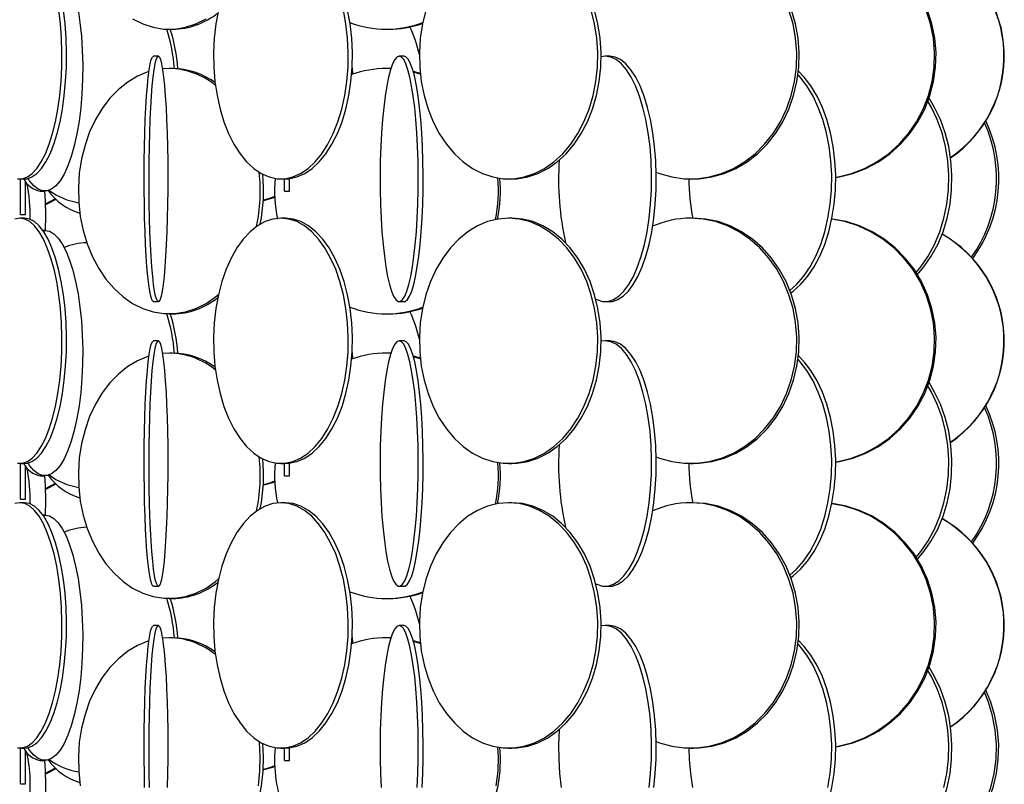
# Model space of a CAD drawing. Header units: millimetres. Extents: x 626 to 3215, y 306 to 3557.
# Tile 12 of 62: x 979 to 1180, y 1405 to 1561. Entities that reach past the tile are written whole.
import ezdxf

# ---------------------------------------------------------------- set-up
doc = ezdxf.new("R2010")
doc.units = ezdxf.units.MM

msp = doc.modelspace()

# ---------------------------------------------------------------- linework, layer by layer
at = {"color": 7, "linetype": 'Continuous', "lineweight": 25}
for p, q in [((1009.64, 1559), (1010.31, 1559)), ((1053.91, 1559), (1054.32, 1559)), ((1007.41, 1553.5), (1006.41, 1553.5)), ((1057.48, 1553.5), (1056.49, 1553.5)), ((1098.48, 1553.5), (1097.66, 1553.4)), ((1099.4, 1553.5), (1098.48, 1553.5)), ((1009.64, 1551), (1008.25, 1550.93)), ((1010.31, 1551), (1009.64, 1551)), ((1046.9, 1551.13), (1046.99, 1549.82)), ((1054.32, 1551), (1053.91, 1551)), ((1054.79, 1550.98), (1053.91, 1551)), ((1054.79, 1550.99), (1054.32, 1551)), ((1060.8, 1549.83), (1059.39, 1550.26)), ((979.19, 1528.5), (980.13, 1528.5)), ((979.31, 1521.21), (979.31, 1528.5)), ((980.31, 1521.21), (980.31, 1527.96)), ((1032.39, 1528.5), (1033.22, 1528.5)), ((1033.11, 1526), (1033.11, 1528.5)), ((1034.11, 1526), (1034.11, 1528.55)), ((1078.79, 1528.5), (1079.47, 1528.5)), ((1115.89, 1528.5), (1116.39, 1528.5)), ((983.31, 1526), (984.26, 1526)), ((1033.11, 1526), (1034.11, 1526)), ((984.4, 1523.39), (986.43, 1524.47)), ((980.13, 1520.5), (979.19, 1520.5)), ((979.31, 1521.21), (980.31, 1521.21)), ((1033.22, 1520.5), (1032.39, 1520.5)), ((1079.47, 1520.5), (1078.79, 1520.5)), ((1116.39, 1520.5), (1115.89, 1520.5)), ((984.26, 1518), (983.86, 1518)), ((1006.41, 1503.5), (1007.41, 1503.5)), ((1056.49, 1503.5), (1057.48, 1503.5)), ((1098.48, 1503.5), (1099.4, 1503.5)), ((1009.64, 1501), (1010.31, 1501)), ((1053.91, 1501), (1054.32, 1501)), ((1007.41, 1495.5), (1006.41, 1495.5)), ((1057.48, 1495.5), (1056.49, 1495.5)), ((1098.48, 1495.5), (1097.66, 1495.4)), ((1099.4, 1495.5), (1098.48, 1495.5)), ((1009.64, 1493), (1008.25, 1492.93)), ((1010.31, 1493), (1009.64, 1493)), ((1046.9, 1493.13), (1046.99, 1491.82)), ((1054.32, 1493), (1053.91, 1493)), ((1054.79, 1492.98), (1053.91, 1493)), ((1054.79, 1492.99), (1054.32, 1493)), ((1060.8, 1491.83), (1059.39, 1492.26)), ((979.19, 1470.5), (980.13, 1470.5)), ((979.31, 1463.21), (979.31, 1470.5)), ((980.31, 1463.21), (980.31, 1469.96)), ((1032.39, 1470.5), (1033.22, 1470.5)), ((1033.11, 1468), (1033.11, 1470.5)), ((1034.11, 1468), (1034.11, 1470.55)), ((1078.79, 1470.5), (1079.47, 1470.5)), ((1115.89, 1470.5), (1116.39, 1470.5)), ((983.31, 1468), (984.26, 1468)), ((1033.11, 1468), (1034.11, 1468)), ((984.4, 1465.39), (986.43, 1466.47)), ((979.31, 1463.21), (980.31, 1463.21)), ((980.13, 1462.5), (979.19, 1462.5)), ((1033.22, 1462.5), (1032.39, 1462.5)), ((1079.47, 1462.5), (1078.79, 1462.5)), ((1116.39, 1462.5), (1115.89, 1462.5)), ((984.26, 1460), (983.86, 1460)), ((1006.41, 1445.5), (1007.41, 1445.5)), ((1056.49, 1445.5), (1057.48, 1445.5)), ((1098.48, 1445.5), (1099.4, 1445.5)), ((1009.64, 1443), (1010.31, 1443)), ((1053.91, 1443), (1054.32, 1443)), ((1007.41, 1437.5), (1006.41, 1437.5)), ((1057.48, 1437.5), (1056.49, 1437.5)), ((1098.48, 1437.5), (1097.66, 1437.4)), ((1099.4, 1437.5), (1098.48, 1437.5)), ((1046.9, 1435.13), (1046.99, 1433.82)), ((1009.64, 1435), (1008.25, 1434.93)), ((1010.31, 1435), (1009.64, 1435)), ((1054.32, 1435), (1053.91, 1435)), ((1054.79, 1434.98), (1053.91, 1435)), ((1054.79, 1434.99), (1054.32, 1435)), ((1060.8, 1433.83), (1059.39, 1434.26)), ((979.19, 1412.5), (980.13, 1412.5)), ((979.31, 1405.21), (979.31, 1412.5)), ((980.31, 1405.21), (980.31, 1411.96)), ((1032.39, 1412.5), (1033.22, 1412.5)), ((1033.11, 1410), (1033.11, 1412.5)), ((1034.11, 1410), (1034.11, 1412.55)), ((1078.79, 1412.5), (1079.47, 1412.5)), ((1115.89, 1412.5), (1116.39, 1412.5)), ((983.31, 1410), (984.26, 1410)), ((1033.11, 1410), (1034.11, 1410)), ((984.4, 1407.39), (986.43, 1408.47)), ((979.31, 1405.21), (980.31, 1405.21))]:
    msp.add_line(p, q, dxfattribs=at)
at = {"color": 7, "linetype": 'Continuous', "lineweight": 25, "flags": 128}
for points in [[(978.68, 1528.54), (979.7, 1528.54), (980.7, 1528.89), (981.69, 1529.59), (982.64, 1530.62), (983.54, 1531.97), (984.38, 1533.63), (985.15, 1535.56), (985.83, 1537.74), (986.42, 1540.15), (986.91, 1542.74), (987.29, 1545.49), (987.56, 1548.35), (987.71, 1551.28), (987.74, 1554.24), (987.65, 1557.19), (987.44, 1560.09), (987.11, 1562.89)], [(980.13, 1528.5), (980.64, 1528.54), (981.64, 1528.89), (982.63, 1529.59), (983.58, 1530.62), (984.48, 1531.97), (985.32, 1533.63), (986.09, 1535.56), (986.77, 1537.74), (987.36, 1540.15), (987.85, 1542.74), (988.23, 1545.49), (988.5, 1548.35), (988.65, 1551.28), (988.68, 1554.24), (988.59, 1557.19), (988.38, 1560.09), (988.05, 1562.89)], [(991.03, 1563.07), (991.42, 1560.39), (991.72, 1557.59), (991.9, 1554.69), (991.99, 1551.74), (991.96, 1548.78), (991.82, 1545.85), (991.58, 1542.99), (991.24, 1540.24), (990.8, 1537.65), (990.26, 1535.24), (989.64, 1533.06), (988.95, 1531.13), (988.19, 1529.47), (987.38, 1528.12), (986.52, 1527.09), (985.63, 1526.39), (984.72, 1526.04), (983.81, 1526.04), (982.9, 1526.39), (982.01, 1527.09), (981.15, 1528.12), (980.84, 1528.58)], [(1019.65, 1562.89), (1019.13, 1560.09), (1018.8, 1557.19), (1018.65, 1554.24), (1018.7, 1551.28), (1018.94, 1548.35), (1019.37, 1545.49), (1019.98, 1542.74), (1020.77, 1540.15), (1021.72, 1537.74), (1022.82, 1535.56), (1024.05, 1533.63), (1025.4, 1531.97), (1026.85, 1530.62), (1028.37, 1529.59), (1029.96, 1528.89), (1031.57, 1528.54), (1033.2, 1528.54), (1034.82, 1528.89), (1036.4, 1529.59), (1037.92, 1530.62), (1039.37, 1531.97), (1040.72, 1533.63), (1041.95, 1535.56), (1043.05, 1537.74), (1044, 1540.15), (1044.79, 1542.74), (1045.4, 1545.49), (1045.83, 1548.35), (1046.07, 1551.28), (1046.12, 1554.24), (1045.97, 1557.19), (1045.64, 1560.09), (1045.12, 1562.89)], [(1033.22, 1528.5), (1034.03, 1528.54), (1035.65, 1528.89), (1037.23, 1529.59), (1038.76, 1530.62), (1040.21, 1531.97), (1041.56, 1533.63), (1042.79, 1535.56), (1043.89, 1537.74), (1044.84, 1540.15), (1045.62, 1542.74), (1046.24, 1545.49), (1046.66, 1548.35), (1046.9, 1551.28), (1046.95, 1554.24), (1046.81, 1557.19), (1046.47, 1560.09), (1045.95, 1562.89)], [(1061.94, 1562.89), (1061.25, 1560.09), (1060.8, 1557.19), (1060.61, 1554.24), (1060.67, 1551.28), (1060.99, 1548.35), (1061.56, 1545.49), (1062.37, 1542.74), (1063.41, 1540.15), (1064.67, 1537.74), (1066.12, 1535.56), (1067.75, 1533.63), (1069.54, 1531.97), (1071.46, 1530.62), (1073.48, 1529.59), (1075.57, 1528.89), (1077.71, 1528.54), (1079.86, 1528.54), (1082, 1528.89), (1084.1, 1529.59), (1086.12, 1530.62), (1088.03, 1531.97), (1089.82, 1533.63), (1091.45, 1535.56), (1092.91, 1537.74), (1094.16, 1540.15), (1095.2, 1542.74), (1096.01, 1545.49), (1096.58, 1548.35), (1096.9, 1551.28), (1096.96, 1554.24), (1096.77, 1557.19), (1096.33, 1560.09), (1095.64, 1562.89)], [(1079.47, 1528.5), (1080.55, 1528.54), (1082.69, 1528.89), (1084.78, 1529.59), (1086.8, 1530.62), (1088.72, 1531.97), (1090.51, 1533.63), (1092.14, 1535.56), (1093.59, 1537.74), (1094.85, 1540.15), (1095.89, 1542.74), (1096.7, 1545.49), (1097.27, 1548.35), (1097.59, 1551.28), (1097.65, 1554.24), (1097.46, 1557.19), (1097.01, 1560.09), (1096.32, 1562.89)], [(1108.87, 1529.85), (1109.57, 1529.59), (1112.06, 1528.89), (1114.61, 1528.54), (1117.17, 1528.54), (1119.72, 1528.89), (1122.21, 1529.59), (1124.62, 1530.62), (1126.9, 1531.97), (1129.03, 1533.63), (1130.97, 1535.56), (1132.7, 1537.74), (1134.2, 1540.15), (1135.44, 1542.74), (1136.4, 1545.49), (1137.08, 1548.35), (1137.46, 1551.28), (1137.53, 1554.24), (1137.3, 1557.19), (1136.78, 1560.09), (1135.95, 1562.89)], [(1116.39, 1528.5), (1117.67, 1528.54), (1120.22, 1528.89), (1122.71, 1529.59), (1125.12, 1530.62), (1127.4, 1531.97), (1129.53, 1533.63), (1131.47, 1535.56), (1133.2, 1537.74), (1134.7, 1540.15), (1135.94, 1542.74), (1136.9, 1545.49), (1137.58, 1548.35), (1137.96, 1551.28), (1138.03, 1554.24), (1137.8, 1557.19), (1137.28, 1560.09), (1136.45, 1562.89)], [(1145.48, 1528.81), (1145.94, 1528.89), (1148.69, 1529.59), (1151.35, 1530.62), (1153.88, 1531.97), (1156.23, 1533.63), (1158.38, 1535.56), (1160.3, 1537.74), (1161.95, 1540.15), (1163.32, 1542.74), (1164.39, 1545.49), (1165.14, 1548.35), (1165.56, 1551.28), (1165.64, 1554.24), (1165.39, 1557.19), (1164.8, 1560.09), (1163.89, 1562.89)], [(1145.48, 1528.76), (1146.22, 1528.89), (1148.98, 1529.59), (1151.64, 1530.62), (1154.17, 1531.97), (1156.52, 1533.63), (1158.67, 1535.56), (1160.58, 1537.74), (1162.24, 1540.15), (1163.61, 1542.74), (1164.67, 1545.49), (1165.42, 1548.35), (1165.84, 1551.28), (1165.93, 1554.24), (1165.67, 1557.19), (1165.09, 1560.09), (1164.18, 1562.89)], [(1002.16, 1561.12), (1004.22, 1560.09), (1006.36, 1559.39), (1008.54, 1559.04), (1010.74, 1559.04), (1012.92, 1559.39), (1015.06, 1560.09), (1017.12, 1561.12)], [(1006.41, 1503.5), (1006.3, 1503.54), (1006.08, 1503.89), (1005.86, 1504.59), (1005.64, 1505.62), (1005.44, 1506.97), (1005.26, 1508.63), (1005.08, 1510.56), (1004.93, 1512.74), (1004.8, 1515.15), (1004.69, 1517.74), (1004.61, 1520.49), (1004.55, 1523.35), (1004.51, 1526.28), (1004.51, 1529.24), (1004.53, 1532.19), (1004.57, 1535.09), (1004.65, 1537.89), (1004.74, 1540.57), (1004.86, 1543.07), (1005.01, 1545.37), (1005.17, 1547.43), (1005.35, 1549.23), (1005.54, 1550.74), (1005.75, 1551.93), (1005.97, 1552.8), (1006.19, 1553.32), (1006.41, 1553.5), (1006.41, 1553.5)], [(1007.41, 1553.5), (1007.64, 1553.32), (1007.86, 1552.8), (1008.07, 1551.93), (1008.28, 1550.74), (1008.48, 1549.23), (1008.66, 1547.43), (1008.82, 1545.37), (1008.96, 1543.07), (1009.08, 1540.57), (1009.18, 1537.89), (1009.25, 1535.09), (1009.3, 1532.19), (1009.32, 1529.24), (1009.31, 1526.28), (1009.28, 1523.35), (1009.22, 1520.49), (1009.13, 1517.74), (1009.02, 1515.15), (1008.89, 1512.74), (1008.74, 1510.56), (1008.57, 1508.63), (1008.38, 1506.97), (1008.18, 1505.62), (1007.97, 1504.59), (1007.75, 1503.89), (1007.52, 1503.54), (1007.3, 1503.54), (1007.07, 1503.89), (1006.85, 1504.59), (1006.64, 1505.62), (1006.44, 1506.97), (1006.25, 1508.63), (1006.08, 1510.56), (1005.93, 1512.74), (1005.8, 1515.15), (1005.69, 1517.74), (1005.6, 1520.49), (1005.54, 1523.35), (1005.51, 1526.28), (1005.5, 1529.24), (1005.52, 1532.19), (1005.57, 1535.09), (1005.64, 1537.89), (1005.74, 1540.57), (1005.86, 1543.07), (1006, 1545.37), (1006.17, 1547.43), (1006.34, 1549.23), (1006.54, 1550.74), (1006.75, 1551.93), (1006.96, 1552.8), (1007.18, 1553.32), (1007.41, 1553.5)], [(1056.49, 1553.5), (1056.03, 1553.32), (1055.58, 1552.8), (1055.14, 1551.93), (1054.71, 1550.74), (1054.32, 1549.23), (1053.95, 1547.43), (1053.62, 1545.37), (1053.33, 1543.07), (1053.08, 1540.57), (1052.88, 1537.89), (1052.74, 1535.09), (1052.64, 1532.19), (1052.6, 1529.24), (1052.61, 1526.28), (1052.68, 1523.35), (1052.8, 1520.49), (1052.98, 1517.74), (1053.2, 1515.15), (1053.47, 1512.74), (1053.78, 1510.56), (1054.13, 1508.63), (1054.51, 1506.97), (1054.92, 1505.62), (1055.35, 1504.59), (1055.8, 1503.89), (1056.26, 1503.54), (1056.72, 1503.54), (1057.18, 1503.89), (1057.63, 1504.59), (1058.06, 1505.62), (1058.47, 1506.97), (1058.85, 1508.63), (1059.2, 1510.56), (1059.51, 1512.74), (1059.78, 1515.15), (1060.01, 1517.74), (1060.18, 1520.49), (1060.3, 1523.35), (1060.37, 1526.28), (1060.38, 1529.24), (1060.34, 1532.19), (1060.25, 1535.09), (1060.1, 1537.89), (1059.9, 1540.57), (1059.65, 1543.07), (1059.36, 1545.37), (1059.03, 1547.43), (1058.67, 1549.23), (1058.27, 1550.74), (1057.85, 1551.93), (1057.41, 1552.8), (1056.95, 1553.32), (1056.49, 1553.5)], [(1057.48, 1503.5), (1057.71, 1503.54), (1058.17, 1503.89), (1058.62, 1504.59), (1059.05, 1505.62), (1059.46, 1506.97), (1059.84, 1508.63), (1060.19, 1510.56), (1060.5, 1512.74), (1060.77, 1515.15), (1060.99, 1517.74), (1061.17, 1520.49), (1061.29, 1523.35), (1061.36, 1526.28), (1061.37, 1529.24), (1061.33, 1532.19), (1061.23, 1535.09), (1061.09, 1537.89), (1060.89, 1540.57), (1060.64, 1543.07), (1060.35, 1545.37), (1060.02, 1547.43), (1059.65, 1549.23), (1059.26, 1550.74), (1058.83, 1551.93), (1058.39, 1552.8), (1057.94, 1553.32), (1057.48, 1553.5), (1057.48, 1553.5)], [(1096.57, 1504.01), (1096.8, 1503.89), (1097.91, 1503.54), (1099.04, 1503.54), (1100.15, 1503.89), (1101.24, 1504.59), (1102.3, 1505.62), (1103.3, 1506.97), (1104.23, 1508.63), (1105.08, 1510.56), (1105.84, 1512.74), (1106.49, 1515.15), (1107.04, 1517.74), (1107.46, 1520.49), (1107.75, 1523.35), (1107.92, 1526.28), (1107.95, 1529.24), (1107.85, 1532.19), (1107.62, 1535.09), (1107.26, 1537.89), (1106.78, 1540.57), (1106.18, 1543.07), (1105.47, 1545.37), (1104.67, 1547.43), (1103.77, 1549.23), (1102.81, 1550.74), (1101.78, 1551.93), (1100.7, 1552.8), (1099.6, 1553.32), (1098.48, 1553.5), (1098.48, 1553.5)], [(1099.4, 1503.5), (1099.96, 1503.54), (1101.08, 1503.89), (1102.17, 1504.59), (1103.22, 1505.62), (1104.22, 1506.97), (1105.15, 1508.63), (1106.01, 1510.56), (1106.76, 1512.74), (1107.42, 1515.15), (1107.96, 1517.74), (1108.38, 1520.49), (1108.68, 1523.35), (1108.85, 1526.28), (1108.88, 1529.24), (1108.78, 1532.19), (1108.55, 1535.09), (1108.19, 1537.89), (1107.71, 1540.57), (1107.11, 1543.07), (1106.4, 1545.37), (1105.59, 1547.43), (1104.7, 1549.23), (1103.73, 1550.74), (1102.7, 1551.93), (1101.63, 1552.8), (1100.52, 1553.32), (1099.4, 1553.5), (1099.4, 1553.5)], [(1005.49, 1550.36), (1005.28, 1550.3), (1003.18, 1549.43), (1001.17, 1548.24), (999.28, 1546.73), (997.53, 1544.93), (995.95, 1542.87), (994.57, 1540.57), (993.4, 1538.07), (992.45, 1535.39), (991.75, 1532.59), (991.29, 1529.69), (991.1, 1526.74), (991.16, 1523.78), (991.49, 1520.85), (992.07, 1517.99), (992.89, 1515.24), (993.95, 1512.65), (995.24, 1510.24), (996.72, 1508.06), (998.38, 1506.13), (1000.21, 1504.47), (1002.16, 1503.12), (1004.22, 1502.09), (1006.36, 1501.39), (1008.54, 1501.04), (1010.74, 1501.04), (1012.92, 1501.39), (1015.06, 1502.09), (1017.12, 1503.12), (1019.07, 1504.47), (1019.67, 1504.97)], [(1060.78, 1549.97), (1059.68, 1550.3), (1059.36, 1550.38)], [(1136.14, 1505.75), (1137.51, 1506.97), (1138.94, 1508.63), (1140.24, 1510.56), (1141.41, 1512.74), (1142.42, 1515.15), (1143.25, 1517.74), (1143.9, 1520.49), (1144.35, 1523.35), (1144.61, 1526.28), (1144.66, 1529.24), (1144.5, 1532.19), (1144.15, 1535.09), (1143.6, 1537.89), (1142.85, 1540.57), (1141.93, 1543.07), (1140.85, 1545.37), (1139.61, 1547.43), (1138.24, 1549.23), (1137.79, 1549.72)], [(1136.32, 1505.28), (1136.78, 1505.62), (1138.32, 1506.97), (1139.75, 1508.63), (1141.06, 1510.56), (1142.22, 1512.74), (1143.23, 1515.15), (1144.06, 1517.74), (1144.71, 1520.49), (1145.16, 1523.35), (1145.42, 1526.28), (1145.47, 1529.24), (1145.32, 1532.19), (1144.96, 1535.09), (1144.41, 1537.89), (1143.67, 1540.57), (1142.75, 1543.07), (1141.66, 1545.37), (1140.42, 1547.43), (1139.05, 1549.23), (1137.88, 1550.45)], [(1161.87, 1509.44), (1162.8, 1510.56), (1164.31, 1512.74), (1165.61, 1515.15), (1166.69, 1517.74), (1167.53, 1520.49), (1168.12, 1523.35), (1168.45, 1526.28), (1168.51, 1529.24), (1168.31, 1532.19), (1167.85, 1535.09), (1167.14, 1537.89), (1166.18, 1540.57), (1164.99, 1543.07), (1164.26, 1544.32)], [(1162.14, 1509.01), (1163.46, 1510.56), (1164.96, 1512.74), (1166.27, 1515.15), (1167.35, 1517.74), (1168.18, 1520.49), (1168.77, 1523.35), (1169.1, 1526.28), (1169.17, 1529.24), (1168.97, 1532.19), (1168.51, 1535.09), (1167.8, 1537.89), (1166.83, 1540.57), (1165.64, 1543.07), (1164.5, 1544.98)], [(984.4, 1523.25), (984.59, 1523.33), (986.55, 1524.36)], [(1031.11, 1524.88), (1030.29, 1524.59), (1028.81, 1524.15)], [(1031.12, 1524.74), (1030.67, 1524.59), (1028.81, 1524.06)], [(979.19, 1520.5), (978.18, 1520.32)], [(978.68, 1470.54), (979.7, 1470.54), (980.7, 1470.89), (981.69, 1471.59), (982.64, 1472.62), (983.54, 1473.97), (984.38, 1475.63), (985.15, 1477.56), (985.83, 1479.74), (986.42, 1482.15), (986.91, 1484.74), (987.29, 1487.49), (987.56, 1490.35), (987.71, 1493.28), (987.74, 1496.24), (987.65, 1499.19), (987.44, 1502.09), (987.11, 1504.89), (986.68, 1507.57), (986.14, 1510.07), (985.5, 1512.37), (984.77, 1514.43), (983.97, 1516.23), (983.09, 1517.74), (982.17, 1518.93), (981.2, 1519.8), (980.2, 1520.32), (979.19, 1520.5)], [(980.13, 1470.5), (980.64, 1470.54), (981.64, 1470.89), (982.63, 1471.59), (983.58, 1472.62), (984.48, 1473.97), (985.32, 1475.63), (986.09, 1477.56), (986.77, 1479.74), (987.36, 1482.15), (987.85, 1484.74), (988.23, 1487.49), (988.5, 1490.35), (988.65, 1493.28), (988.68, 1496.24), (988.59, 1499.19), (988.38, 1502.09), (988.05, 1504.89), (987.62, 1507.57), (987.08, 1510.07), (986.44, 1512.37), (985.71, 1514.43), (984.91, 1516.23), (984.03, 1517.74), (983.11, 1518.93), (982.14, 1519.8), (981.14, 1520.32), (980.13, 1520.5), (980.13, 1520.5)], [(1032.39, 1520.5), (1030.76, 1520.32), (1029.16, 1519.8), (1027.6, 1518.93), (1026.11, 1517.74), (1024.71, 1516.23), (1023.42, 1514.43), (1022.25, 1512.37), (1021.22, 1510.07), (1020.35, 1507.57), (1019.65, 1504.89), (1019.13, 1502.09), (1018.8, 1499.19), (1018.65, 1496.24), (1018.7, 1493.28), (1018.94, 1490.35), (1019.37, 1487.49), (1019.98, 1484.74), (1020.77, 1482.15), (1021.72, 1479.74), (1022.82, 1477.56), (1024.05, 1475.63), (1025.4, 1473.97), (1026.85, 1472.62), (1028.37, 1471.59), (1029.96, 1470.89), (1031.57, 1470.54), (1033.2, 1470.54), (1034.82, 1470.89), (1036.4, 1471.59), (1037.92, 1472.62), (1039.37, 1473.97), (1040.72, 1475.63), (1041.95, 1477.56), (1043.05, 1479.74), (1044, 1482.15), (1044.79, 1484.74), (1045.4, 1487.49), (1045.83, 1490.35), (1046.07, 1493.28), (1046.12, 1496.24), (1045.97, 1499.19), (1045.64, 1502.09), (1045.12, 1504.89), (1044.42, 1507.57), (1043.55, 1510.07), (1042.52, 1512.37), (1041.35, 1514.43), (1040.06, 1516.23), (1038.66, 1517.74), (1037.17, 1518.93), (1035.61, 1519.8), (1034.01, 1520.32), (1032.39, 1520.5)], [(1033.22, 1470.5), (1034.03, 1470.54), (1035.65, 1470.89), (1037.23, 1471.59), (1038.76, 1472.62), (1040.21, 1473.97), (1041.56, 1475.63), (1042.79, 1477.56), (1043.89, 1479.74), (1044.84, 1482.15), (1045.62, 1484.74), (1046.24, 1487.49), (1046.66, 1490.35), (1046.9, 1493.28), (1046.95, 1496.24), (1046.81, 1499.19), (1046.47, 1502.09), (1045.95, 1504.89), (1045.25, 1507.57), (1044.38, 1510.07), (1043.36, 1512.37), (1042.19, 1514.43), (1040.9, 1516.23), (1039.49, 1517.74), (1038, 1518.93), (1036.45, 1519.8), (1034.85, 1520.32), (1033.22, 1520.5), (1033.22, 1520.5)], [(1078.79, 1520.5), (1076.64, 1520.32), (1074.52, 1519.8), (1072.45, 1518.93), (1070.48, 1517.74), (1068.63, 1516.23), (1066.92, 1514.43), (1065.37, 1512.37), (1064.01, 1510.07), (1062.86, 1507.57), (1061.94, 1504.89), (1061.25, 1502.09), (1060.8, 1499.19), (1060.61, 1496.24), (1060.67, 1493.28), (1060.99, 1490.35), (1061.56, 1487.49), (1062.37, 1484.74), (1063.41, 1482.15), (1064.67, 1479.74), (1066.12, 1477.56), (1067.75, 1475.63), (1069.54, 1473.97), (1071.46, 1472.62), (1073.48, 1471.59), (1075.57, 1470.89), (1077.71, 1470.54), (1079.86, 1470.54), (1082, 1470.89), (1084.1, 1471.59), (1086.12, 1472.62), (1088.03, 1473.97), (1089.82, 1475.63), (1091.45, 1477.56), (1092.91, 1479.74), (1094.16, 1482.15), (1095.2, 1484.74), (1096.01, 1487.49), (1096.58, 1490.35), (1096.9, 1493.28), (1096.96, 1496.24), (1096.77, 1499.19), (1096.33, 1502.09), (1095.64, 1504.89), (1094.71, 1507.57), (1093.56, 1510.07), (1092.2, 1512.37), (1090.66, 1514.43), (1088.95, 1516.23), (1087.09, 1517.74), (1085.12, 1518.93), (1083.06, 1519.8), (1080.94, 1520.32), (1078.79, 1520.5)], [(1079.47, 1470.5), (1080.55, 1470.54), (1082.69, 1470.89), (1084.78, 1471.59), (1086.8, 1472.62), (1088.72, 1473.97), (1090.51, 1475.63), (1092.14, 1477.56), (1093.59, 1479.74), (1094.85, 1482.15), (1095.89, 1484.74), (1096.7, 1487.49), (1097.27, 1490.35), (1097.59, 1493.28), (1097.65, 1496.24), (1097.46, 1499.19), (1097.01, 1502.09), (1096.32, 1504.89), (1095.4, 1507.57), (1094.25, 1510.07), (1092.89, 1512.37), (1091.34, 1514.43), (1089.63, 1516.23), (1087.78, 1517.74), (1085.8, 1518.93), (1083.74, 1519.8), (1081.62, 1520.32), (1079.47, 1520.5), (1079.47, 1520.5)], [(1108.87, 1471.85), (1109.57, 1471.59), (1112.06, 1470.89), (1114.61, 1470.54), (1117.17, 1470.54), (1119.72, 1470.89), (1122.21, 1471.59), (1124.62, 1472.62), (1126.9, 1473.97), (1129.03, 1475.63), (1130.97, 1477.56), (1132.7, 1479.74), (1134.2, 1482.15), (1135.44, 1484.74), (1136.4, 1487.49), (1137.08, 1490.35), (1137.46, 1493.28), (1137.53, 1496.24), (1137.3, 1499.19), (1136.78, 1502.09), (1135.95, 1504.89), (1134.85, 1507.57), (1133.48, 1510.07), (1131.87, 1512.37), (1130.03, 1514.43), (1127.99, 1516.23), (1125.78, 1517.74), (1123.43, 1518.93), (1120.98, 1519.8), (1118.45, 1520.32), (1115.89, 1520.5), (1115.89, 1520.5)], [(1116.39, 1470.5), (1117.67, 1470.54), (1120.22, 1470.89), (1122.71, 1471.59), (1125.12, 1472.62), (1127.4, 1473.97), (1129.53, 1475.63), (1131.47, 1477.56), (1133.2, 1479.74), (1134.7, 1482.15), (1135.94, 1484.74), (1136.9, 1487.49), (1137.58, 1490.35), (1137.96, 1493.28), (1138.03, 1496.24), (1137.8, 1499.19), (1137.28, 1502.09), (1136.45, 1504.89), (1135.35, 1507.57), (1133.98, 1510.07), (1132.37, 1512.37), (1130.53, 1514.43), (1128.49, 1516.23), (1126.28, 1517.74), (1123.93, 1518.93), (1121.48, 1519.8), (1118.95, 1520.32), (1116.39, 1520.5), (1116.39, 1520.5)], [(1145.48, 1470.81), (1145.94, 1470.89), (1148.69, 1471.59), (1151.35, 1472.62), (1153.88, 1473.97), (1156.23, 1475.63), (1158.38, 1477.56), (1160.3, 1479.74), (1161.95, 1482.15), (1163.32, 1484.74), (1164.39, 1487.49), (1165.14, 1490.35), (1165.56, 1493.28), (1165.64, 1496.24), (1165.39, 1499.19), (1164.8, 1502.09), (1163.89, 1504.89), (1162.67, 1507.57), (1161.16, 1510.07), (1159.37, 1512.37), (1157.33, 1514.43), (1155.08, 1516.23), (1152.64, 1517.74), (1150.04, 1518.93), (1147.33, 1519.8), (1144.67, 1520.3)], [(1145.48, 1470.76), (1146.22, 1470.89), (1148.98, 1471.59), (1151.64, 1472.62), (1154.17, 1473.97), (1156.52, 1475.63), (1158.67, 1477.56), (1160.58, 1479.74), (1162.24, 1482.15), (1163.61, 1484.74), (1164.67, 1487.49), (1165.42, 1490.35), (1165.84, 1493.28), (1165.93, 1496.24), (1165.67, 1499.19), (1165.09, 1502.09), (1164.18, 1504.89), (1162.96, 1507.57), (1161.45, 1510.07), (1159.66, 1512.37), (1157.62, 1514.43), (1155.37, 1516.23), (1152.92, 1517.74), (1150.33, 1518.93), (1147.61, 1519.8), (1144.82, 1520.32), (1144.68, 1520.34)], [(983.88, 1517.97), (984.26, 1518), (985.18, 1517.82), (986.08, 1517.3), (986.95, 1516.43), (987.79, 1515.24), (988.58, 1513.73), (989.31, 1511.93), (989.96, 1509.87), (990.54, 1507.57), (991.03, 1505.07), (991.42, 1502.39), (991.72, 1499.59), (991.9, 1496.69), (991.99, 1493.74), (991.96, 1490.78), (991.82, 1487.85), (991.58, 1484.99), (991.24, 1482.24), (990.8, 1479.65), (990.26, 1477.24), (989.64, 1475.06), (988.95, 1473.13), (988.19, 1471.47), (987.38, 1470.12), (986.52, 1469.09), (985.63, 1468.39), (984.72, 1468.04), (983.81, 1468.04), (982.9, 1468.39), (982.01, 1469.09), (981.15, 1470.12), (980.84, 1470.58)], [(1006.41, 1445.5), (1006.3, 1445.54), (1006.08, 1445.89), (1005.86, 1446.59), (1005.64, 1447.62), (1005.44, 1448.97), (1005.26, 1450.63), (1005.08, 1452.56), (1004.93, 1454.74), (1004.8, 1457.15), (1004.69, 1459.74), (1004.61, 1462.49), (1004.55, 1465.35), (1004.51, 1468.28), (1004.51, 1471.24), (1004.53, 1474.19), (1004.57, 1477.09), (1004.65, 1479.89), (1004.74, 1482.57), (1004.86, 1485.07), (1005.01, 1487.37), (1005.17, 1489.43), (1005.35, 1491.23), (1005.54, 1492.74), (1005.75, 1493.93), (1005.97, 1494.8), (1006.19, 1495.32), (1006.41, 1495.5), (1006.41, 1495.5)], [(1007.41, 1495.5), (1007.64, 1495.32), (1007.86, 1494.8), (1008.07, 1493.93), (1008.28, 1492.74), (1008.48, 1491.23), (1008.66, 1489.43), (1008.82, 1487.37), (1008.96, 1485.07), (1009.08, 1482.57), (1009.18, 1479.89), (1009.25, 1477.09), (1009.3, 1474.19), (1009.32, 1471.24), (1009.31, 1468.28), (1009.28, 1465.35), (1009.22, 1462.49), (1009.13, 1459.74), (1009.02, 1457.15), (1008.89, 1454.74), (1008.74, 1452.56), (1008.57, 1450.63), (1008.38, 1448.97), (1008.18, 1447.62), (1007.97, 1446.59), (1007.75, 1445.89), (1007.52, 1445.54), (1007.3, 1445.54), (1007.07, 1445.89), (1006.85, 1446.59), (1006.64, 1447.62), (1006.44, 1448.97), (1006.25, 1450.63), (1006.08, 1452.56), (1005.93, 1454.74), (1005.8, 1457.15), (1005.69, 1459.74), (1005.6, 1462.49), (1005.54, 1465.35), (1005.51, 1468.28), (1005.5, 1471.24), (1005.52, 1474.19), (1005.57, 1477.09), (1005.64, 1479.89), (1005.74, 1482.57), (1005.86, 1485.07), (1006, 1487.37), (1006.17, 1489.43), (1006.34, 1491.23), (1006.54, 1492.74), (1006.75, 1493.93), (1006.96, 1494.8), (1007.18, 1495.32), (1007.41, 1495.5)], [(1056.49, 1495.5), (1056.03, 1495.32), (1055.58, 1494.8), (1055.14, 1493.93), (1054.71, 1492.74), (1054.32, 1491.23), (1053.95, 1489.43), (1053.62, 1487.37), (1053.33, 1485.07), (1053.08, 1482.57), (1052.88, 1479.89), (1052.74, 1477.09), (1052.64, 1474.19), (1052.6, 1471.24), (1052.61, 1468.28), (1052.68, 1465.35), (1052.8, 1462.49), (1052.98, 1459.74), (1053.2, 1457.15), (1053.47, 1454.74), (1053.78, 1452.56), (1054.13, 1450.63), (1054.51, 1448.97), (1054.92, 1447.62), (1055.35, 1446.59), (1055.8, 1445.89), (1056.26, 1445.54), (1056.72, 1445.54), (1057.18, 1445.89), (1057.63, 1446.59), (1058.06, 1447.62), (1058.47, 1448.97), (1058.85, 1450.63), (1059.2, 1452.56), (1059.51, 1454.74), (1059.78, 1457.15), (1060.01, 1459.74), (1060.18, 1462.49), (1060.3, 1465.35), (1060.37, 1468.28), (1060.38, 1471.24), (1060.34, 1474.19), (1060.25, 1477.09), (1060.1, 1479.89), (1059.9, 1482.57), (1059.65, 1485.07), (1059.36, 1487.37), (1059.03, 1489.43), (1058.67, 1491.23), (1058.27, 1492.74), (1057.85, 1493.93), (1057.41, 1494.8), (1056.95, 1495.32), (1056.49, 1495.5)], [(1057.48, 1445.5), (1057.71, 1445.54), (1058.17, 1445.89), (1058.62, 1446.59), (1059.05, 1447.62), (1059.46, 1448.97), (1059.84, 1450.63), (1060.19, 1452.56), (1060.5, 1454.74), (1060.77, 1457.15), (1060.99, 1459.74), (1061.17, 1462.49), (1061.29, 1465.35), (1061.36, 1468.28), (1061.37, 1471.24), (1061.33, 1474.19), (1061.23, 1477.09), (1061.09, 1479.89), (1060.89, 1482.57), (1060.64, 1485.07), (1060.35, 1487.37), (1060.02, 1489.43), (1059.65, 1491.23), (1059.26, 1492.74), (1058.83, 1493.93), (1058.39, 1494.8), (1057.94, 1495.32), (1057.48, 1495.5), (1057.48, 1495.5)], [(1096.57, 1446.01), (1096.8, 1445.89), (1097.91, 1445.54), (1099.04, 1445.54), (1100.15, 1445.89), (1101.24, 1446.59), (1102.3, 1447.62), (1103.3, 1448.97), (1104.23, 1450.63), (1105.08, 1452.56), (1105.84, 1454.74), (1106.49, 1457.15), (1107.04, 1459.74), (1107.46, 1462.49), (1107.75, 1465.35), (1107.92, 1468.28), (1107.95, 1471.24), (1107.85, 1474.19), (1107.62, 1477.09), (1107.26, 1479.89), (1106.78, 1482.57), (1106.18, 1485.07), (1105.47, 1487.37), (1104.67, 1489.43), (1103.77, 1491.23), (1102.81, 1492.74), (1101.78, 1493.93), (1100.7, 1494.8), (1099.6, 1495.32), (1098.48, 1495.5), (1098.48, 1495.5)], [(1099.4, 1445.5), (1099.96, 1445.54), (1101.08, 1445.89), (1102.17, 1446.59), (1103.22, 1447.62), (1104.22, 1448.97), (1105.15, 1450.63), (1106.01, 1452.56), (1106.76, 1454.74), (1107.42, 1457.15), (1107.96, 1459.74), (1108.38, 1462.49), (1108.68, 1465.35), (1108.85, 1468.28), (1108.88, 1471.24), (1108.78, 1474.19), (1108.55, 1477.09), (1108.19, 1479.89), (1107.71, 1482.57), (1107.11, 1485.07), (1106.4, 1487.37), (1105.59, 1489.43), (1104.7, 1491.23), (1103.73, 1492.74), (1102.7, 1493.93), (1101.63, 1494.8), (1100.52, 1495.32), (1099.4, 1495.5), (1099.4, 1495.5)], [(1005.49, 1492.36), (1005.28, 1492.3), (1003.18, 1491.43), (1001.17, 1490.24), (999.28, 1488.73), (997.53, 1486.93), (995.95, 1484.87), (994.57, 1482.57), (993.4, 1480.07), (992.45, 1477.39), (991.75, 1474.59), (991.29, 1471.69), (991.1, 1468.74), (991.16, 1465.78), (991.49, 1462.85), (992.07, 1459.99), (992.89, 1457.24), (993.95, 1454.65), (995.24, 1452.24), (996.72, 1450.06), (998.38, 1448.13), (1000.21, 1446.47), (1002.16, 1445.12), (1004.22, 1444.09), (1006.36, 1443.39), (1008.54, 1443.04), (1010.74, 1443.04), (1012.92, 1443.39), (1015.06, 1444.09), (1017.12, 1445.12), (1019.07, 1446.47), (1019.67, 1446.97)], [(1060.78, 1491.97), (1059.68, 1492.3), (1059.36, 1492.38)], [(1136.14, 1447.75), (1137.51, 1448.97), (1138.94, 1450.63), (1140.24, 1452.56), (1141.41, 1454.74), (1142.42, 1457.15), (1143.25, 1459.74), (1143.9, 1462.49), (1144.35, 1465.35), (1144.61, 1468.28), (1144.66, 1471.24), (1144.5, 1474.19), (1144.15, 1477.09), (1143.6, 1479.89), (1142.85, 1482.57), (1141.93, 1485.07), (1140.85, 1487.37), (1139.61, 1489.43), (1138.24, 1491.23), (1137.79, 1491.72)], [(1136.32, 1447.28), (1136.78, 1447.62), (1138.32, 1448.97), (1139.75, 1450.63), (1141.06, 1452.56), (1142.22, 1454.74), (1143.23, 1457.15), (1144.06, 1459.74), (1144.71, 1462.49), (1145.16, 1465.35), (1145.42, 1468.28), (1145.47, 1471.24), (1145.32, 1474.19), (1144.96, 1477.09), (1144.41, 1479.89), (1143.67, 1482.57), (1142.75, 1485.07), (1141.66, 1487.37), (1140.42, 1489.43), (1139.05, 1491.23), (1137.88, 1492.45)], [(1161.87, 1451.44), (1162.8, 1452.56), (1164.31, 1454.74), (1165.61, 1457.15), (1166.69, 1459.74), (1167.53, 1462.49), (1168.12, 1465.35), (1168.45, 1468.28), (1168.51, 1471.24), (1168.31, 1474.19), (1167.85, 1477.09), (1167.14, 1479.89), (1166.18, 1482.57), (1164.99, 1485.07), (1164.26, 1486.32)], [(1162.14, 1451.01), (1163.46, 1452.56), (1164.96, 1454.74), (1166.27, 1457.15), (1167.35, 1459.74), (1168.18, 1462.49), (1168.77, 1465.35), (1169.1, 1468.28), (1169.17, 1471.24), (1168.97, 1474.19), (1168.51, 1477.09), (1167.8, 1479.89), (1166.83, 1482.57), (1165.64, 1485.07), (1164.5, 1486.98)], [(984.4, 1465.25), (984.59, 1465.33), (986.55, 1466.36)], [(1031.11, 1466.88), (1030.29, 1466.59), (1028.81, 1466.15)], [(1031.12, 1466.74), (1030.67, 1466.59), (1028.81, 1466.06)], [(979.19, 1462.5), (978.18, 1462.32)], [(978.68, 1412.54), (979.7, 1412.54), (980.7, 1412.89), (981.69, 1413.59), (982.64, 1414.62), (983.54, 1415.97), (984.38, 1417.63), (985.15, 1419.56), (985.83, 1421.74), (986.42, 1424.15), (986.91, 1426.74), (987.29, 1429.49), (987.56, 1432.35), (987.71, 1435.28), (987.74, 1438.24), (987.65, 1441.19), (987.44, 1444.09), (987.11, 1446.89), (986.68, 1449.57), (986.14, 1452.07), (985.5, 1454.37), (984.77, 1456.43), (983.97, 1458.23), (983.09, 1459.74), (982.17, 1460.93), (981.2, 1461.8), (980.2, 1462.32), (979.19, 1462.5)], [(980.13, 1412.5), (980.64, 1412.54), (981.64, 1412.89), (982.63, 1413.59), (983.58, 1414.62), (984.48, 1415.97), (985.32, 1417.63), (986.09, 1419.56), (986.77, 1421.74), (987.36, 1424.15), (987.85, 1426.74), (988.23, 1429.49), (988.5, 1432.35), (988.65, 1435.28), (988.68, 1438.24), (988.59, 1441.19), (988.38, 1444.09), (988.05, 1446.89), (987.62, 1449.57), (987.08, 1452.07), (986.44, 1454.37), (985.71, 1456.43), (984.91, 1458.23), (984.03, 1459.74), (983.11, 1460.93), (982.14, 1461.8), (981.14, 1462.32), (980.13, 1462.5), (980.13, 1462.5)], [(1032.39, 1462.5), (1030.76, 1462.32), (1029.16, 1461.8), (1027.6, 1460.93), (1026.11, 1459.74), (1024.71, 1458.23), (1023.42, 1456.43), (1022.25, 1454.37), (1021.22, 1452.07), (1020.35, 1449.57), (1019.65, 1446.89), (1019.13, 1444.09), (1018.8, 1441.19), (1018.65, 1438.24), (1018.7, 1435.28), (1018.94, 1432.35), (1019.37, 1429.49), (1019.98, 1426.74), (1020.77, 1424.15), (1021.72, 1421.74), (1022.82, 1419.56), (1024.05, 1417.63), (1025.4, 1415.97), (1026.85, 1414.62), (1028.37, 1413.59), (1029.96, 1412.89), (1031.57, 1412.54), (1033.2, 1412.54), (1034.82, 1412.89), (1036.4, 1413.59), (1037.92, 1414.62), (1039.37, 1415.97), (1040.72, 1417.63), (1041.95, 1419.56), (1043.05, 1421.74), (1044, 1424.15), (1044.79, 1426.74), (1045.4, 1429.49), (1045.83, 1432.35), (1046.07, 1435.28), (1046.12, 1438.24), (1045.97, 1441.19), (1045.64, 1444.09), (1045.12, 1446.89), (1044.42, 1449.57), (1043.55, 1452.07), (1042.52, 1454.37), (1041.35, 1456.43), (1040.06, 1458.23), (1038.66, 1459.74), (1037.17, 1460.93), (1035.61, 1461.8), (1034.01, 1462.32), (1032.39, 1462.5)], [(1033.22, 1412.5), (1034.03, 1412.54), (1035.65, 1412.89), (1037.23, 1413.59), (1038.76, 1414.62), (1040.21, 1415.97), (1041.56, 1417.63), (1042.79, 1419.56), (1043.89, 1421.74), (1044.84, 1424.15), (1045.62, 1426.74), (1046.24, 1429.49), (1046.66, 1432.35), (1046.9, 1435.28), (1046.95, 1438.24), (1046.81, 1441.19), (1046.47, 1444.09), (1045.95, 1446.89), (1045.25, 1449.57), (1044.38, 1452.07), (1043.36, 1454.37), (1042.19, 1456.43), (1040.9, 1458.23), (1039.49, 1459.74), (1038, 1460.93), (1036.45, 1461.8), (1034.85, 1462.32), (1033.22, 1462.5), (1033.22, 1462.5)], [(1078.79, 1462.5), (1076.64, 1462.32), (1074.52, 1461.8), (1072.45, 1460.93), (1070.48, 1459.74), (1068.63, 1458.23), (1066.92, 1456.43), (1065.37, 1454.37), (1064.01, 1452.07), (1062.86, 1449.57), (1061.94, 1446.89), (1061.25, 1444.09), (1060.8, 1441.19), (1060.61, 1438.24), (1060.67, 1435.28), (1060.99, 1432.35), (1061.56, 1429.49), (1062.37, 1426.74), (1063.41, 1424.15), (1064.67, 1421.74), (1066.12, 1419.56), (1067.75, 1417.63), (1069.54, 1415.97), (1071.46, 1414.62), (1073.48, 1413.59), (1075.57, 1412.89), (1077.71, 1412.54), (1079.86, 1412.54), (1082, 1412.89), (1084.1, 1413.59), (1086.12, 1414.62), (1088.03, 1415.97), (1089.82, 1417.63), (1091.45, 1419.56), (1092.91, 1421.74), (1094.16, 1424.15), (1095.2, 1426.74), (1096.01, 1429.49), (1096.58, 1432.35), (1096.9, 1435.28), (1096.96, 1438.24), (1096.77, 1441.19), (1096.33, 1444.09), (1095.64, 1446.89), (1094.71, 1449.57), (1093.56, 1452.07), (1092.2, 1454.37), (1090.66, 1456.43), (1088.95, 1458.23), (1087.09, 1459.74), (1085.12, 1460.93), (1083.06, 1461.8), (1080.94, 1462.32), (1078.79, 1462.5)], [(1079.47, 1412.5), (1080.55, 1412.54), (1082.69, 1412.89), (1084.78, 1413.59), (1086.8, 1414.62), (1088.72, 1415.97), (1090.51, 1417.63), (1092.14, 1419.56), (1093.59, 1421.74), (1094.85, 1424.15), (1095.89, 1426.74), (1096.7, 1429.49), (1097.27, 1432.35), (1097.59, 1435.28), (1097.65, 1438.24), (1097.46, 1441.19), (1097.01, 1444.09), (1096.32, 1446.89), (1095.4, 1449.57), (1094.25, 1452.07), (1092.89, 1454.37), (1091.34, 1456.43), (1089.63, 1458.23), (1087.78, 1459.74), (1085.8, 1460.93), (1083.74, 1461.8), (1081.62, 1462.32), (1079.47, 1462.5), (1079.47, 1462.5)], [(1108.87, 1413.85), (1109.57, 1413.59), (1112.06, 1412.89), (1114.61, 1412.54), (1117.17, 1412.54), (1119.72, 1412.89), (1122.21, 1413.59), (1124.62, 1414.62), (1126.9, 1415.97), (1129.03, 1417.63), (1130.97, 1419.56), (1132.7, 1421.74), (1134.2, 1424.15), (1135.44, 1426.74), (1136.4, 1429.49), (1137.08, 1432.35), (1137.46, 1435.28), (1137.53, 1438.24), (1137.3, 1441.19), (1136.78, 1444.09), (1135.95, 1446.89), (1134.85, 1449.57), (1133.48, 1452.07), (1131.87, 1454.37), (1130.03, 1456.43), (1127.99, 1458.23), (1125.78, 1459.74), (1123.43, 1460.93), (1120.98, 1461.8), (1118.45, 1462.32), (1115.89, 1462.5), (1115.89, 1462.5)], [(1116.39, 1412.5), (1117.67, 1412.54), (1120.22, 1412.89), (1122.71, 1413.59), (1125.12, 1414.62), (1127.4, 1415.97), (1129.53, 1417.63), (1131.47, 1419.56), (1133.2, 1421.74), (1134.7, 1424.15), (1135.94, 1426.74), (1136.9, 1429.49), (1137.58, 1432.35), (1137.96, 1435.28), (1138.03, 1438.24), (1137.8, 1441.19), (1137.28, 1444.09), (1136.45, 1446.89), (1135.35, 1449.57), (1133.98, 1452.07), (1132.37, 1454.37), (1130.53, 1456.43), (1128.49, 1458.23), (1126.28, 1459.74), (1123.93, 1460.93), (1121.48, 1461.8), (1118.95, 1462.32), (1116.39, 1462.5), (1116.39, 1462.5)], [(1145.48, 1412.81), (1145.94, 1412.89), (1148.69, 1413.59), (1151.35, 1414.62), (1153.88, 1415.97), (1156.23, 1417.63), (1158.38, 1419.56), (1160.3, 1421.74), (1161.95, 1424.15), (1163.32, 1426.74), (1164.39, 1429.49), (1165.14, 1432.35), (1165.56, 1435.28), (1165.64, 1438.24), (1165.39, 1441.19), (1164.8, 1444.09), (1163.89, 1446.89), (1162.67, 1449.57), (1161.16, 1452.07), (1159.37, 1454.37), (1157.33, 1456.43), (1155.08, 1458.23), (1152.64, 1459.74), (1150.04, 1460.93), (1147.33, 1461.8), (1144.67, 1462.3)], [(1145.48, 1412.76), (1146.22, 1412.89), (1148.98, 1413.59), (1151.64, 1414.62), (1154.17, 1415.97), (1156.52, 1417.63), (1158.67, 1419.56), (1160.58, 1421.74), (1162.24, 1424.15), (1163.61, 1426.74), (1164.67, 1429.49), (1165.42, 1432.35), (1165.84, 1435.28), (1165.93, 1438.24), (1165.67, 1441.19), (1165.09, 1444.09), (1164.18, 1446.89), (1162.96, 1449.57), (1161.45, 1452.07), (1159.66, 1454.37), (1157.62, 1456.43), (1155.37, 1458.23), (1152.92, 1459.74), (1150.33, 1460.93), (1147.61, 1461.8), (1144.82, 1462.32), (1144.68, 1462.34)], [(983.88, 1459.97), (984.26, 1460), (985.18, 1459.82), (986.08, 1459.3), (986.95, 1458.43), (987.79, 1457.24), (988.58, 1455.73), (989.31, 1453.93), (989.96, 1451.87), (990.54, 1449.57), (991.03, 1447.07), (991.42, 1444.39), (991.72, 1441.59), (991.9, 1438.69), (991.99, 1435.74), (991.96, 1432.78), (991.82, 1429.85), (991.58, 1426.99), (991.24, 1424.24), (990.8, 1421.65), (990.26, 1419.24), (989.64, 1417.06), (988.95, 1415.13), (988.19, 1413.47), (987.38, 1412.12), (986.52, 1411.09), (985.63, 1410.39), (984.72, 1410.04), (983.81, 1410.04), (982.9, 1410.39), (982.01, 1411.09), (981.15, 1412.12), (980.84, 1412.58)], [(1004.61, 1404.49), (1004.55, 1407.35), (1004.51, 1410.28), (1004.51, 1413.24), (1004.53, 1416.19), (1004.57, 1419.09), (1004.65, 1421.89), (1004.74, 1424.57), (1004.86, 1427.07), (1005.01, 1429.37), (1005.17, 1431.43), (1005.35, 1433.23), (1005.54, 1434.74), (1005.75, 1435.93), (1005.97, 1436.8), (1006.19, 1437.32), (1006.41, 1437.5), (1006.41, 1437.5)], [(1005.6, 1404.49), (1005.54, 1407.35), (1005.51, 1410.28), (1005.5, 1413.24), (1005.52, 1416.19), (1005.57, 1419.09), (1005.64, 1421.89), (1005.74, 1424.57), (1005.86, 1427.07), (1006, 1429.37), (1006.17, 1431.43), (1006.34, 1433.23), (1006.54, 1434.74), (1006.75, 1435.93), (1006.96, 1436.8), (1007.18, 1437.32), (1007.41, 1437.5)], [(1007.41, 1437.5), (1007.64, 1437.32), (1007.86, 1436.8), (1008.07, 1435.93), (1008.28, 1434.74), (1008.48, 1433.23), (1008.66, 1431.43), (1008.82, 1429.37), (1008.96, 1427.07), (1009.08, 1424.57), (1009.18, 1421.89), (1009.25, 1419.09), (1009.3, 1416.19), (1009.32, 1413.24), (1009.31, 1410.28), (1009.28, 1407.35), (1009.22, 1404.49)], [(1056.49, 1437.5), (1056.03, 1437.32), (1055.58, 1436.8), (1055.14, 1435.93), (1054.71, 1434.74), (1054.32, 1433.23), (1053.95, 1431.43), (1053.62, 1429.37), (1053.33, 1427.07), (1053.08, 1424.57), (1052.88, 1421.89), (1052.74, 1419.09), (1052.64, 1416.19), (1052.6, 1413.24), (1052.61, 1410.28), (1052.68, 1407.35), (1052.8, 1404.49)], [(1060.18, 1404.49), (1060.3, 1407.35), (1060.37, 1410.28), (1060.38, 1413.24), (1060.34, 1416.19), (1060.25, 1419.09), (1060.1, 1421.89), (1059.9, 1424.57), (1059.65, 1427.07), (1059.36, 1429.37), (1059.03, 1431.43), (1058.67, 1433.23), (1058.27, 1434.74), (1057.85, 1435.93), (1057.41, 1436.8), (1056.95, 1437.32), (1056.49, 1437.5)], [(1061.17, 1404.49), (1061.29, 1407.35), (1061.36, 1410.28), (1061.37, 1413.24), (1061.33, 1416.19), (1061.23, 1419.09), (1061.09, 1421.89), (1060.89, 1424.57), (1060.64, 1427.07), (1060.35, 1429.37), (1060.02, 1431.43), (1059.65, 1433.23), (1059.26, 1434.74), (1058.83, 1435.93), (1058.39, 1436.8), (1057.94, 1437.32), (1057.48, 1437.5), (1057.48, 1437.5)], [(1107.46, 1404.49), (1107.75, 1407.35), (1107.92, 1410.28), (1107.95, 1413.24), (1107.85, 1416.19), (1107.62, 1419.09), (1107.26, 1421.89), (1106.78, 1424.57), (1106.18, 1427.07), (1105.47, 1429.37), (1104.67, 1431.43), (1103.77, 1433.23), (1102.81, 1434.74), (1101.78, 1435.93), (1100.7, 1436.8), (1099.6, 1437.32), (1098.48, 1437.5), (1098.48, 1437.5)], [(1108.38, 1404.49), (1108.68, 1407.35), (1108.85, 1410.28), (1108.88, 1413.24), (1108.78, 1416.19), (1108.55, 1419.09), (1108.19, 1421.89), (1107.71, 1424.57), (1107.11, 1427.07), (1106.4, 1429.37), (1105.59, 1431.43), (1104.7, 1433.23), (1103.73, 1434.74), (1102.7, 1435.93), (1101.63, 1436.8), (1100.52, 1437.32), (1099.4, 1437.5), (1099.4, 1437.5)], [(1005.49, 1434.36), (1005.28, 1434.3), (1003.18, 1433.43), (1001.17, 1432.24), (999.28, 1430.73), (997.53, 1428.93), (995.95, 1426.87), (994.57, 1424.57), (993.4, 1422.07), (992.45, 1419.39), (991.75, 1416.59), (991.29, 1413.69), (991.1, 1410.74), (991.16, 1407.78), (991.49, 1404.85)], [(1060.78, 1433.97), (1059.68, 1434.3), (1059.36, 1434.38)], [(1130.91, 1387.5), (1131.78, 1387.54), (1133.49, 1387.89), (1135.17, 1388.59), (1136.78, 1389.62), (1138.32, 1390.97), (1139.75, 1392.63), (1141.06, 1394.56), (1142.22, 1396.74), (1143.23, 1399.15), (1144.06, 1401.74), (1144.71, 1404.49), (1145.16, 1407.35), (1145.42, 1410.28), (1145.47, 1413.24), (1145.32, 1416.19), (1144.96, 1419.09), (1144.41, 1421.89), (1143.67, 1424.57), (1142.75, 1427.07), (1141.66, 1429.37), (1140.42, 1431.43), (1139.05, 1433.23), (1137.88, 1434.45)], [(1143.9, 1404.49), (1144.35, 1407.35), (1144.61, 1410.28), (1144.66, 1413.24), (1144.5, 1416.19), (1144.15, 1419.09), (1143.6, 1421.89), (1142.85, 1424.57), (1141.93, 1427.07), (1140.85, 1429.37), (1139.61, 1431.43), (1138.24, 1433.23), (1137.79, 1433.72)], [(1150.32, 1387.5), (1151.44, 1387.54), (1153.66, 1387.89), (1155.83, 1388.59), (1157.92, 1389.62), (1159.91, 1390.97), (1161.76, 1392.63), (1163.46, 1394.56), (1164.96, 1396.74), (1166.27, 1399.15), (1167.35, 1401.74), (1168.18, 1404.49), (1168.77, 1407.35), (1169.1, 1410.28), (1169.17, 1413.24), (1168.97, 1416.19), (1168.51, 1419.09), (1167.8, 1421.89), (1166.83, 1424.57), (1165.64, 1427.07), (1164.5, 1428.98)], [(1167.53, 1404.49), (1168.12, 1407.35), (1168.45, 1410.28), (1168.51, 1413.24), (1168.31, 1416.19), (1167.85, 1419.09), (1167.14, 1421.89), (1166.18, 1424.57), (1164.99, 1427.07), (1164.26, 1428.32)], [(1152.99, 1387.75), (1154.8, 1387.54), (1157.42, 1387.54), (1160.03, 1387.89), (1162.58, 1388.59), (1165.03, 1389.62), (1167.37, 1390.97), (1169.54, 1392.63), (1171.53, 1394.56), (1173.3, 1396.74), (1174.83, 1399.15), (1176.09, 1401.74), (1177.08, 1404.49), (1177.77, 1407.35), (1178.16, 1410.28), (1178.24, 1413.24), (1178, 1416.19), (1177.46, 1419.09), (1176.62, 1421.89), (1175.81, 1423.89)], [(1156.58, 1387.5), (1157.89, 1387.54), (1160.49, 1387.89), (1163.04, 1388.59), (1165.5, 1389.62), (1167.83, 1390.97), (1170.01, 1392.63), (1171.99, 1394.56), (1173.76, 1396.74), (1175.29, 1399.15), (1176.56, 1401.74), (1177.54, 1404.49), (1178.24, 1407.35), (1178.62, 1410.28), (1178.7, 1413.24), (1178.47, 1416.19), (1177.93, 1419.09), (1177.09, 1421.89), (1176.08, 1424.31)], [(1089.1, 1416.29), (1089.1, 1416.19), (1089, 1413.24), (1089.03, 1410.28), (1089.2, 1407.35), (1089.49, 1404.49)], [(1010.31, 1385), (1011.41, 1385.04), (1013.59, 1385.39), (1015.73, 1386.09), (1017.79, 1387.12), (1019.75, 1388.47), (1021.57, 1390.13), (1023.23, 1392.06), (1024.72, 1394.24), (1026, 1396.65), (1027.06, 1399.24), (1027.89, 1401.99), (1028.46, 1404.85), (1028.79, 1407.78), (1028.85, 1410.74), (1028.69, 1413.42)], [(1027.79, 1404.85), (1028.12, 1407.78), (1028.18, 1410.74), (1027.99, 1413.69), (1027.97, 1413.82)], [(1054.32, 1385), (1055.67, 1385.04), (1058.36, 1385.39), (1060.99, 1386.09), (1063.52, 1387.12), (1065.93, 1388.47), (1068.17, 1390.13), (1070.22, 1392.06), (1072.04, 1394.24), (1073.62, 1396.65), (1074.92, 1399.24), (1075.94, 1401.99), (1076.65, 1404.85), (1077.05, 1407.78), (1077.13, 1410.74), (1077.02, 1412.62)], [(1076.24, 1404.85), (1076.64, 1407.78), (1076.72, 1410.74), (1076.6, 1412.68)], [(1115.54, 1412.5), (1115.6, 1410.28), (1115.85, 1407.35), (1116.31, 1404.49)], [(984.4, 1407.25), (984.59, 1407.33), (986.55, 1408.36)], [(1031.11, 1408.88), (1030.29, 1408.59), (1028.81, 1408.15)], [(1031.12, 1408.74), (1030.67, 1408.59), (1028.81, 1408.06)]]:
    msp.add_lwpolyline(points, dxfattribs=at)
at = {"color": 7, "linetype": 'Continuous', "lineweight": 25}
for centre, radius, start, end in [((1154.76, 1553.5), 25.02, 304.3834, 60.3062), ((1154.82, 1553.5), 25.02, 304.2355, 60.4323), ((1010.1, 1574.08), 15.09, 270.7876, 308.6531), ((1053.91, 1579.99), 20.99, 249.1067, 290.6028), ((1054.3, 1580.03), 21.03, 270.0452, 289.3285), ((977.36, 1548.71), 33.38, 3.921, 17.9676), ((978.06, 1548.71), 33.39, 3.8605, 17.948), ((1036.18, 1548.5), 25, 12.3108, 25.987), ((1009.41, 1535.82), 15.18, 50.5986, 89.1173), ((1010.11, 1535.97), 15.03, 53.8538, 89.2231), ((1053.93, 1529.97), 21.03, 90.0443, 109.8035), ((1150.73, 1528.53), 27.54, 324.4896, 24.3635), ((1151.22, 1528.53), 27.51, 323.7274, 25.3541), ((1149.42, 1528.42), 60.44, 176.3278, 192.345), ((994.83, 1526), 33.36, 347.5294, 6.5749), ((995.49, 1526), 33.37, 348.4202, 5.8838), ((984.12, 1530.6), 4.67, 206.7514, 260.0678), ((950.72, 1521.01), 30.58, 358.6037, 12.4824), ((1058.4, 1526), 27.31, 174.5549, 192.0064), ((1049.43, 1526), 27.31, 347.8008, 5.6346), ((1049.83, 1526), 27.31, 347.9726, 5.5031), ((1156.87, 1528.42), 41.33, 179.8841, 191.1799), ((904.08, 1520.99), 80.36, 357.8604, 3.5692), ((994.95, 1533.33), 12.33, 215.8877, 253.2051), ((993.45, 1537.62), 14.16, 234.0252, 260.7287), ((1115.94, 1501.31), 19.19, 90.146, 113.9638), ((993.13, 1502.47), 13.03, 91.4236, 112.2866), ((1154.76, 1495.5), 25.02, 304.3834, 60.3062), ((1154.82, 1495.5), 25.02, 304.2355, 60.4323), ((1010.1, 1516.08), 15.09, 270.7876, 308.6531), ((1053.91, 1521.99), 20.99, 249.1067, 290.6028), ((1054.3, 1522.03), 21.03, 270.0452, 289.3285), ((1036.18, 1490.5), 25, 12.3108, 25.987), ((977.36, 1490.71), 33.38, 3.921, 17.9676), ((978.06, 1490.71), 33.39, 3.8605, 17.948), ((1009.41, 1477.82), 15.18, 50.5986, 89.1173), ((1010.11, 1477.97), 15.03, 53.8538, 89.2231), ((1053.93, 1471.97), 21.03, 90.0443, 109.8035), ((1150.73, 1470.53), 27.54, 324.4896, 24.3635), ((1151.22, 1470.53), 27.51, 323.7274, 25.3541), ((1149.43, 1470.42), 60.45, 176.3285, 192.3311), ((994.83, 1468), 33.36, 347.5294, 6.5749), ((995.49, 1468), 33.37, 348.4202, 5.8838), ((984.12, 1472.6), 4.67, 206.7514, 260.0678), ((950.72, 1463.01), 30.58, 358.6037, 12.4824), ((1058.4, 1468), 27.31, 174.5555, 191.6921), ((1049.43, 1468), 27.31, 347.8008, 5.6346), ((1049.83, 1468), 27.31, 347.9726, 5.5031), ((1156.87, 1470.42), 41.33, 179.8841, 191.1799), ((904.08, 1462.99), 80.36, 357.8604, 3.5692), ((994.95, 1475.33), 12.33, 215.8877, 253.2051), ((993.45, 1479.62), 14.16, 234.0252, 260.7287), ((1115.94, 1443.31), 19.19, 90.146, 113.9638), ((1154.76, 1437.5), 25.02, 304.3834, 60.3062), ((1154.82, 1437.5), 25.02, 304.2355, 60.4323), ((993.13, 1444.47), 13.03, 91.4236, 112.2866), ((1010.1, 1458.08), 15.09, 270.7876, 308.6531), ((1053.91, 1463.99), 20.99, 249.1067, 290.6028), ((1054.3, 1464.03), 21.03, 270.0452, 289.3285), ((1036.18, 1432.5), 25, 12.3108, 25.987), ((977.36, 1432.71), 33.38, 3.921, 17.9676), ((978.06, 1432.71), 33.39, 3.8605, 17.948), ((1009.41, 1419.82), 15.18, 50.5986, 89.1173), ((1010.11, 1419.97), 15.03, 53.8538, 89.2231), ((1053.93, 1413.97), 21.03, 90.0443, 109.8035), ((984.12, 1414.6), 4.67, 206.7514, 260.0678), ((950.61, 1405), 30.69, 352.2731, 12.4665), ((1058.2, 1409.99), 27.11, 174.4945, 202.2844), ((904.08, 1404.99), 80.36, 357.8604, 3.5692), ((994.95, 1417.33), 12.33, 215.8877, 253.2051), ((993.45, 1421.62), 14.16, 234.0252, 260.7287)]:
    msp.add_arc(centre, radius, start, end, dxfattribs=at)

doc.saveas('drawing.dxf')
